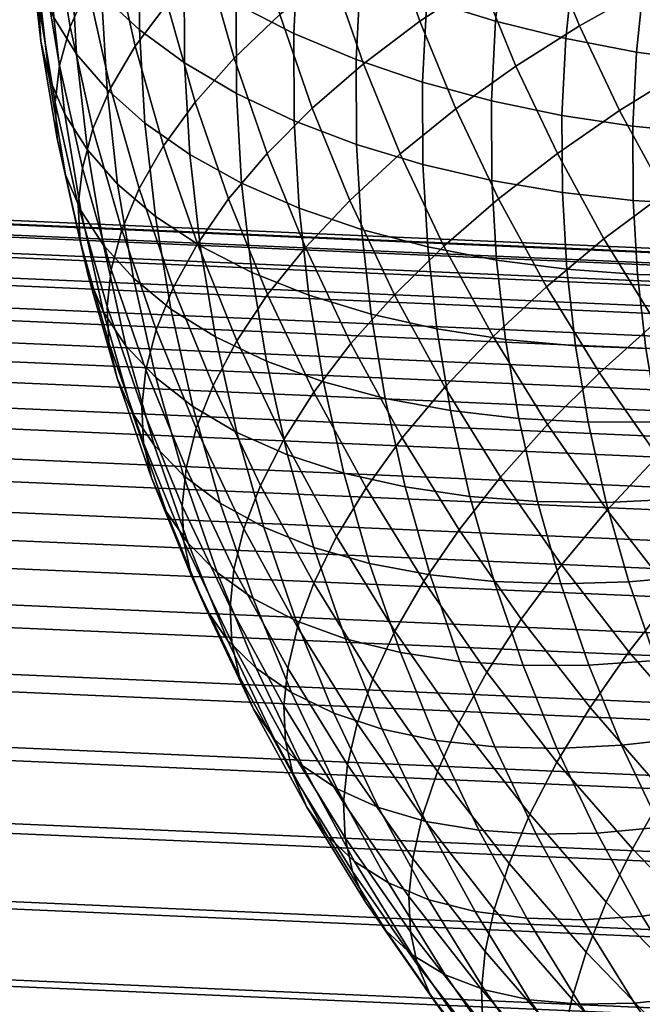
# Model space of a CAD drawing. Extents: x -120 to 2831, y -92 to 75.
# Tile 51 of 256: x 371 to 389, y -50 to -21. Entities that reach past the tile are written whole.
import ezdxf

# ---------------------------------------------------------------- set-up
doc = ezdxf.new("R2010")
doc.units = 0
doc.layers.add('GLASS', color=18, linetype='CONTINUOUS')

msp = doc.modelspace()

# ---------------------------------------------------------------- meshes
at = {"layer": 'GLASS'}
mesh = msp.add_polyface(dxfattribs=at)
corners = [(374.375, -21.895, 67.341), (375.209, -24.83, 69.176), (376.145, -23.539, 70.77), (375.322, -20.642, 68.958), (373.71, -18.931, 65.484), (374.665, -17.716, 67.125), (372.974, -20.139, 63.787), (373.645, -23.131, 65.662), (372.453, -21.321, 62.064), (373.129, -24.333, 63.951), (374.2, -14.935, 65.38), (375.836, -16.512, 68.682), (375.379, -13.775, 66.964), (373.239, -16.115, 63.716), (372.498, -17.295, 62.003), (371.974, -18.458, 60.267), (371.657, -19.59, 58.537), (372.137, -22.463, 60.34), (371.533, -20.677, 56.834), (372.014, -23.554, 58.64), (371.59, -21.747, 55.117), (372.07, -24.62, 56.921), (372.92, -13.284, 61.937), (373.885, -12.141, 63.623), (372.176, -14.437, 60.206), (371.65, -15.582, 58.459), (371.332, -16.702, 56.721), (371.207, -17.785, 55.016), (371.265, -18.859, 53.302), (371.514, -19.95, 51.534), (371.838, -22.827, 53.343), (371.971, -21.043, 49.735), (372.293, -23.901, 51.532), (372.646, -22.122, 47.93), (372.964, -24.952, 49.709), (371.481, -12.697, 56.642), (372.009, -11.571, 58.401), (371.163, -13.806, 54.898), (371.038, -14.886, 53.19), (371.096, -15.963, 51.478), (371.346, -17.065, 49.718), (371.804, -18.177, 47.931), (372.48, -19.283, 46.142), (373.379, -20.365, 44.381), (373.543, -23.168, 46.146), (374.5, -21.405, 42.676), (374.661, -24.163, 44.412), (371.083, -13.066, 49.65), (371.026, -11.985, 51.36), (371.333, -14.178, 47.897), (371.791, -15.309, 46.122), (372.468, -16.443, 44.351), (373.367, -17.561, 42.612), (374.488, -18.646, 40.935), (375.821, -19.677, 39.349), (375.833, -22.384, 41.056), (372.61, -13.606, 42.558), (371.935, -12.445, 44.312), (373.507, -14.761, 40.842), (374.626, -15.89, 39.194), (375.956, -16.974, 37.641), (374.912, -13.143, 37.455), (373.798, -11.97, 39.076), (376.237, -14.28, 35.936)]
mesh.append_faces([[corners[k] for k in face] for face in [(0, 1, 2, 3), (4, 0, 3, 5), (6, 7, 0, 4), (8, 9, 7, 6), (10, 5, 11, 12), (13, 4, 5, 10), (14, 6, 4, 13), (15, 8, 6, 14), (16, 17, 8, 15), (18, 19, 17, 16), (20, 21, 19, 18), (22, 13, 10, 23), (24, 14, 13, 22), (25, 15, 14, 24), (26, 16, 15, 25), (27, 18, 16, 26), (28, 20, 18, 27), (29, 30, 20, 28), (31, 32, 30, 29), (33, 34, 32, 31), (35, 25, 24, 36), (37, 26, 25, 35), (38, 27, 26, 37), (39, 28, 27, 38), (40, 29, 28, 39), (41, 31, 29, 40), (42, 33, 31, 41), (43, 44, 33, 42), (45, 46, 44, 43), (47, 39, 38, 48), (49, 40, 39, 47), (50, 41, 40, 49), (51, 42, 41, 50), (52, 43, 42, 51), (53, 45, 43, 52), (54, 55, 45, 53), (56, 51, 50, 57), (58, 52, 51, 56), (59, 53, 52, 58), (60, 54, 53, 59), (61, 59, 58, 62), (63, 60, 59, 61)]])
mesh = msp.add_polyface(dxfattribs=at)
corners = [(384.583, -19.957, 78.394), (385.611, -22.478, 79.964), (387.483, -21.293, 80.545), (386.486, -18.849, 79.023), (382.78, -21.15, 77.569), (383.838, -23.744, 79.184), (381.108, -22.412, 76.555), (382.193, -25.072, 78.212), (383.7, -17.398, 76.797), (385.63, -16.368, 77.474), (381.871, -18.518, 75.926), (380.176, -19.711, 74.869), (378.642, -20.959, 73.643), (379.595, -23.721, 75.367), (377.293, -22.242, 72.269), (378.265, -25.058, 74.026), (382.964, -14.808, 75.177), (384.916, -13.857, 75.904), (381.114, -15.852, 74.259), (379.399, -16.976, 73.16), (377.847, -18.162, 71.895), (376.483, -19.391, 70.486), (375.322, -20.642, 68.958), (376.145, -23.539, 70.77), (380.51, -13.161, 72.573), (382.376, -12.191, 73.538), (378.779, -14.215, 71.429), (377.213, -15.338, 70.125), (375.836, -16.512, 68.682), (374.665, -17.716, 67.125), (376.764, -12.654, 68.441), (378.34, -11.591, 69.783), (375.379, -13.775, 66.964), (377.35, -20.638, 37.882), (377.361, -23.285, 39.551), (375.833, -22.384, 41.056), (375.821, -19.677, 39.349), (379.052, -21.513, 36.558), (379.063, -24.093, 38.185), (380.898, -22.288, 35.397), (380.909, -24.796, 36.979), (377.482, -17.996, 36.212), (375.956, -16.974, 37.641), (379.181, -18.937, 34.93), (381.023, -19.784, 33.815), (382.978, -20.526, 32.88), (382.857, -22.954, 34.414), (385.01, -21.155, 32.133), (384.892, -23.503, 33.616), (387.084, -21.668, 31.575), (386.971, -23.936, 33.007), (377.757, -15.362, 34.545), (376.237, -14.28, 35.936), (379.449, -16.37, 33.305), (381.284, -17.289, 32.235), (383.23, -18.107, 31.349), (385.254, -18.815, 30.651), (387.32, -19.408, 30.144), (378.174, -12.742, 32.884), (376.664, -11.601, 34.237), (379.855, -13.817, 31.686), (381.679, -14.807, 30.662), (383.613, -15.701, 29.823), (385.624, -16.488, 29.176), (384.126, -13.314, 28.307), (382.207, -12.345, 29.098), (386.12, -14.179, 27.709)]
mesh.append_faces([[corners[k] for k in face] for face in [(0, 1, 2, 3), (4, 5, 1, 0), (6, 7, 5, 4), (8, 0, 3, 9), (10, 4, 0, 8), (11, 6, 4, 10), (12, 13, 6, 11), (14, 15, 13, 12), (16, 8, 9, 17), (18, 10, 8, 16), (19, 11, 10, 18), (20, 12, 11, 19), (21, 14, 12, 20), (22, 23, 14, 21), (24, 18, 16, 25), (26, 19, 18, 24), (27, 20, 19, 26), (28, 21, 20, 27), (29, 22, 21, 28), (30, 27, 26, 31), (32, 28, 27, 30), (33, 34, 35, 36), (37, 38, 34, 33), (39, 40, 38, 37), (41, 33, 36, 42), (43, 37, 33, 41), (44, 39, 37, 43), (45, 46, 39, 44), (47, 48, 46, 45), (49, 50, 48, 47), (51, 41, 42, 52), (53, 43, 41, 51), (54, 44, 43, 53), (55, 45, 44, 54), (56, 47, 45, 55), (57, 49, 47, 56), (58, 51, 52, 59), (60, 53, 51, 58), (61, 54, 53, 60), (62, 55, 54, 61), (63, 56, 55, 62), (64, 62, 61, 65), (66, 63, 62, 64)]])
mesh = msp.add_polyface(dxfattribs=at)
corners = [(394.431, -20.608, 82.505), (395.631, -22.813, 83.873), (397.494, -21.902, 83.598), (396.337, -19.778, 82.28), (392.498, -21.558, 82.559), (393.743, -23.845, 83.978), (390.567, -22.623, 82.428), (391.857, -24.991, 83.896), (393.363, -18.356, 81.105), (395.308, -17.608, 80.932), (391.391, -19.223, 81.108), (389.42, -20.204, 80.924), (387.483, -21.293, 80.545), (388.669, -23.793, 82.099), (385.611, -22.478, 79.964), (386.834, -25.057, 81.568), (394.443, -15.487, 79.611), (397.203, -16.978, 80.604), (396.371, -14.936, 79.333), (392.465, -16.155, 79.734), (390.459, -16.94, 79.686), (388.456, -17.84, 79.452), (386.486, -18.849, 79.023), (393.701, -13.335, 78.267), (395.655, -12.863, 78.039), (391.694, -13.921, 78.34), (389.66, -14.623, 78.24), (387.628, -15.44, 77.954), (385.63, -16.368, 77.474), (386.937, -13.011, 76.435), (388.993, -12.277, 76.773), (384.916, -13.857, 75.904), (389.168, -22.065, 31.201), (389.059, -24.251, 32.583), (386.971, -23.936, 33.007), (387.084, -21.668, 31.575), (391.231, -22.349, 31.003), (391.126, -24.455, 32.334), (395.468, -20.663, 29.857), (395.266, -22.607, 31.087), (393.247, -22.526, 30.968), (393.458, -20.505, 29.689), (397.533, -20.724, 30.191), (397.338, -22.587, 31.371), (389.396, -19.886, 29.822), (387.32, -19.408, 30.144), (391.45, -20.25, 29.675), (393.458, -20.505, 29.689), (393.247, -22.526, 30.968), (395.776, -18.731, 28.632), (393.778, -18.495, 28.414), (397.828, -18.87, 29.016), (387.678, -17.161, 28.72), (385.254, -18.815, 30.651), (385.624, -16.488, 29.176), (389.74, -17.719, 28.448), (391.783, -18.162, 28.351), (393.778, -18.495, 28.414), (396.188, -16.813, 27.414), (394.206, -16.5, 27.148), (388.157, -14.931, 27.303), (386.12, -14.179, 27.709), (390.202, -15.569, 27.083), (392.227, -16.091, 27.036), (394.206, -16.5, 27.148), (396.738, -14.801, 26.133), (394.778, -14.407, 25.816), (390.819, -13.313, 25.647), (388.796, -12.592, 25.815), (392.821, -13.917, 25.653), (394.778, -14.407, 25.816), (397.402, -12.814, 24.867), (395.469, -12.342, 24.499)]
mesh.append_faces([[corners[k] for k in face] for face in [(0, 1, 2, 3), (4, 5, 1, 0), (6, 7, 5, 4), (8, 0, 3, 9), (10, 4, 0, 8), (11, 6, 4, 10), (12, 13, 6, 11), (14, 15, 13, 12), (16, 9, 17, 18), (19, 8, 9, 16), (20, 10, 8, 19), (21, 11, 10, 20), (22, 12, 11, 21), (23, 16, 18, 24), (25, 19, 16, 23), (26, 20, 19, 25), (27, 21, 20, 26), (28, 22, 21, 27), (29, 27, 26, 30), (31, 28, 27, 29), (32, 33, 34, 35), (36, 37, 33, 32), (38, 39, 40, 41), (42, 43, 39, 38), (44, 32, 35, 45), (46, 36, 32, 44), (47, 48, 36, 46), (49, 38, 41, 50), (51, 42, 38, 49), (52, 45, 53, 54), (55, 44, 45, 52), (56, 46, 44, 55), (57, 47, 46, 56), (58, 49, 50, 59), (60, 52, 54, 61), (62, 55, 52, 60), (63, 56, 55, 62), (64, 57, 56, 63), (65, 58, 59, 66), (67, 62, 60, 68), (69, 63, 62, 67), (70, 64, 63, 69), (71, 65, 66, 72)]])
mesh = msp.add_polyface(dxfattribs=at)
corners = [(375.497, -29.021, 69.342), (376.673, -31.904, 71.138), (377.374, -30.584, 72.764), (376.209, -27.728, 70.985), (374.993, -30.262, 67.655), (376.177, -33.165, 69.463), (374.688, -31.439, 65.953), (375.876, -34.352, 67.767), (374.567, -32.54, 64.259), (375.757, -35.457, 66.076), (375.209, -24.83, 69.176), (377.133, -26.401, 72.556), (376.145, -23.539, 70.77), (374.487, -26.094, 67.515), (373.976, -27.316, 65.816), (373.667, -28.481, 64.107), (373.545, -29.579, 62.411), (373.6, -30.639, 60.688), (374.621, -33.596, 62.533), (373.84, -31.685, 58.892), (374.857, -34.631, 60.731), (374.282, -32.7, 57.044), (375.292, -35.627, 58.871), (373.645, -23.131, 65.662), (374.375, -21.895, 67.341), (373.129, -24.333, 63.951), (372.816, -25.487, 62.235), (372.694, -26.581, 60.536), (372.749, -27.644, 58.815), (372.993, -28.702, 57.027), (373.44, -29.737, 55.192), (374.1, -30.732, 53.334), (374.934, -33.667, 55.169), (374.979, -31.669, 51.481), (375.802, -34.566, 53.292), (376.074, -32.528, 49.662), (376.885, -35.38, 51.445), (372.137, -22.463, 60.34), (372.453, -21.321, 62.064), (372.014, -23.554, 58.64), (372.07, -24.62, 56.921), (372.317, -25.689, 55.14), (372.768, -26.744, 53.317), (373.435, -27.768, 51.477), (374.322, -28.742, 49.647), (375.428, -29.649, 47.858), (376.743, -30.47, 46.14), (377.377, -33.295, 47.91), (371.838, -22.827, 53.343), (371.59, -21.747, 55.117), (372.293, -23.901, 51.532), (372.964, -24.952, 49.709), (373.857, -25.962, 47.902), (374.97, -26.913, 46.141), (376.294, -27.786, 44.456), (373.543, -23.168, 46.146), (372.646, -22.122, 47.93), (374.661, -24.163, 44.412), (375.991, -25.089, 42.76), (375.833, -22.384, 41.056), (374.5, -21.405, 42.676), (377.361, -23.285, 39.551), (377.516, -25.93, 41.217)]
mesh.append_faces([[corners[k] for k in face] for face in [(0, 1, 2, 3), (4, 5, 1, 0), (6, 7, 5, 4), (8, 9, 7, 6), (10, 3, 11, 12), (13, 0, 3, 10), (14, 4, 0, 13), (15, 6, 4, 14), (16, 8, 6, 15), (17, 18, 8, 16), (19, 20, 18, 17), (21, 22, 20, 19), (23, 13, 10, 24), (25, 14, 13, 23), (26, 15, 14, 25), (27, 16, 15, 26), (28, 17, 16, 27), (29, 19, 17, 28), (30, 21, 19, 29), (31, 32, 21, 30), (33, 34, 32, 31), (35, 36, 34, 33), (37, 26, 25, 38), (39, 27, 26, 37), (40, 28, 27, 39), (41, 29, 28, 40), (42, 30, 29, 41), (43, 31, 30, 42), (44, 33, 31, 43), (45, 35, 33, 44), (46, 47, 35, 45), (48, 41, 40, 49), (50, 42, 41, 48), (51, 43, 42, 50), (52, 44, 43, 51), (53, 45, 44, 52), (54, 46, 45, 53), (55, 52, 51, 56), (57, 53, 52, 55), (58, 54, 53, 57), (59, 58, 57, 60), (61, 62, 58, 59)]])
mesh = msp.add_polyface(dxfattribs=at)
corners = [(383.51, -31.953, 80.484), (385.154, -34.613, 82.13), (386.543, -33.061, 83.167), (384.935, -30.46, 81.557), (382.256, -33.45, 79.242), (383.932, -36.162, 80.921), (383.484, -27.794, 79.905), (386.511, -28.995, 82.445), (385.096, -26.397, 80.834), (382.026, -29.227, 78.793), (380.743, -30.671, 77.519), (379.651, -32.105, 76.105), (381.188, -34.928, 77.857), (383.838, -23.744, 79.184), (386.834, -25.057, 81.568), (385.611, -22.478, 79.964), (382.193, -25.072, 78.212), (380.705, -26.443, 77.062), (379.396, -27.833, 75.754), (378.283, -29.22, 74.312), (377.374, -30.584, 72.764), (378.76, -33.505, 74.58), (376.673, -31.904, 71.138), (378.072, -34.854, 72.971), (376.177, -33.165, 69.463), (377.585, -36.134, 71.309), (379.595, -23.721, 75.367), (381.108, -22.412, 76.555), (378.265, -25.058, 74.026), (377.133, -26.401, 72.556), (376.209, -27.728, 70.985), (376.145, -23.539, 70.77), (377.293, -22.242, 72.269), (378.252, -31.191, 44.522), (378.871, -33.953, 46.252), (377.377, -33.295, 47.91), (376.743, -30.47, 46.14), (379.931, -31.799, 43.03), (380.535, -34.491, 44.716), (381.752, -32.286, 41.688), (382.339, -34.902, 43.327), (383.684, -32.646, 40.512), (384.254, -35.182, 42.102), (385.693, -32.879, 39.516), (386.244, -35.333, 41.053), (377.813, -28.567, 42.875), (376.294, -27.786, 44.456), (379.503, -29.241, 41.424), (381.336, -29.8, 40.127), (383.281, -30.236, 39), (385.303, -30.548, 38.053), (377.516, -25.93, 41.217), (375.991, -25.089, 42.76), (379.213, -26.671, 39.808), (381.055, -27.301, 38.557), (383.009, -27.814, 37.477), (385.039, -28.205, 36.58), (387.113, -28.475, 35.868), (387.368, -30.738, 37.291), (379.063, -24.093, 38.185), (377.361, -23.285, 39.551), (380.909, -24.796, 36.979), (382.867, -25.384, 35.947), (384.902, -25.855, 35.1), (386.981, -26.206, 34.44), (382.857, -22.954, 34.414), (380.898, -22.288, 35.397), (384.892, -23.503, 33.616), (386.971, -23.936, 33.007)]
mesh.append_faces([[corners[k] for k in face] for face in [(0, 1, 2, 3), (4, 5, 1, 0), (6, 3, 7, 8), (9, 0, 3, 6), (10, 4, 0, 9), (11, 12, 4, 10), (13, 8, 14, 15), (16, 6, 8, 13), (17, 9, 6, 16), (18, 10, 9, 17), (19, 11, 10, 18), (20, 21, 11, 19), (22, 23, 21, 20), (24, 25, 23, 22), (26, 17, 16, 27), (28, 18, 17, 26), (29, 19, 18, 28), (30, 20, 19, 29), (31, 29, 28, 32), (33, 34, 35, 36), (37, 38, 34, 33), (39, 40, 38, 37), (41, 42, 40, 39), (43, 44, 42, 41), (45, 33, 36, 46), (47, 37, 33, 45), (48, 39, 37, 47), (49, 41, 39, 48), (50, 43, 41, 49), (51, 45, 46, 52), (53, 47, 45, 51), (54, 48, 47, 53), (55, 49, 48, 54), (56, 50, 49, 55), (57, 58, 50, 56), (59, 53, 51, 60), (61, 54, 53, 59), (62, 55, 54, 61), (63, 56, 55, 62), (64, 57, 56, 63), (65, 62, 61, 66), (67, 63, 62, 65), (68, 64, 63, 67)]])
mesh = msp.add_polyface(dxfattribs=at)
corners = [(393.094, -30.954, 86.53), (394.886, -33.255, 87.947), (396.581, -31.775, 88.084), (394.849, -29.55, 86.714), (391.399, -32.443, 86.138), (393.247, -34.816, 87.599), (393.285, -27.302, 85.326), (396.632, -28.247, 86.698), (395.122, -26.076, 85.358), (391.478, -28.63, 85.096), (389.732, -30.046, 84.658), (388.077, -31.53, 84.014), (389.793, -33.997, 85.536), (386.543, -33.061, 83.167), (388.303, -35.591, 84.729), (393.743, -23.845, 83.978), (396.961, -24.965, 85.204), (395.631, -22.813, 83.873), (391.857, -24.991, 83.896), (390.002, -26.241, 83.617), (388.209, -27.582, 83.134), (386.511, -28.995, 82.445), (384.935, -30.46, 81.557), (388.669, -23.793, 82.099), (390.567, -22.623, 82.428), (386.834, -25.057, 81.568), (385.096, -26.397, 80.834), (395.833, -32.344, 37.219), (396.291, -34.381, 38.495), (394.313, -34.772, 38.673), (393.837, -32.653, 37.345), (391.844, -32.865, 37.626), (392.338, -35.066, 39.005), (390.317, -35.266, 39.507), (389.805, -32.981, 38.076), (393.837, -32.653, 37.345), (394.313, -34.772, 38.673), (395.509, -30.407, 36.003), (393.501, -30.639, 36.081), (387.368, -30.738, 37.291), (387.744, -32.989, 38.704), (385.693, -32.879, 39.516), (385.303, -30.548, 38.053), (389.442, -30.81, 36.713), (391.495, -30.774, 36.314), (393.501, -30.639, 36.081), (395.29, -28.461, 34.78), (393.273, -28.615, 34.809), (397.362, -28.201, 34.912), (397.572, -30.067, 36.085), (389.196, -28.629, 35.342), (387.113, -28.475, 35.868), (391.258, -28.672, 34.992), (393.273, -28.615, 34.809), (395.177, -26.51, 33.551), (393.154, -26.586, 33.531), (397.253, -26.33, 33.734), (389.068, -26.441, 33.964), (386.981, -26.206, 34.44), (391.135, -26.565, 33.665), (393.154, -26.586, 33.531), (395.168, -24.557, 32.319), (393.146, -24.555, 32.25), (397.245, -24.457, 32.552), (389.059, -24.251, 32.583), (386.971, -23.936, 33.007), (391.126, -24.455, 32.334), (393.146, -24.555, 32.25), (395.266, -22.607, 31.087), (393.247, -22.526, 30.968), (397.338, -22.587, 31.371), (393.247, -22.526, 30.968), (391.231, -22.349, 31.003)]
mesh.append_faces([[corners[k] for k in face] for face in [(0, 1, 2, 3), (4, 5, 1, 0), (6, 3, 7, 8), (9, 0, 3, 6), (10, 4, 0, 9), (11, 12, 4, 10), (13, 14, 12, 11), (15, 8, 16, 17), (18, 6, 8, 15), (19, 9, 6, 18), (20, 10, 9, 19), (21, 11, 10, 20), (22, 13, 11, 21), (23, 19, 18, 24), (25, 20, 19, 23), (26, 21, 20, 25), (27, 28, 29, 30), (31, 32, 33, 34), (35, 36, 32, 31), (37, 27, 30, 38), (39, 40, 41, 42), (43, 34, 40, 39), (44, 31, 34, 43), (45, 35, 31, 44), (46, 37, 38, 47), (48, 49, 37, 46), (50, 43, 39, 51), (52, 44, 43, 50), (53, 45, 44, 52), (54, 46, 47, 55), (56, 48, 46, 54), (57, 50, 51, 58), (59, 52, 50, 57), (60, 53, 52, 59), (61, 54, 55, 62), (63, 56, 54, 61), (64, 57, 58, 65), (66, 59, 57, 64), (67, 60, 59, 66), (68, 61, 62, 69), (70, 63, 61, 68), (71, 67, 66, 72)]])
mesh = msp.add_polyface(dxfattribs=at)
corners = [(353.078, -29.88, 34.742), (353.038, -31.055, 36.39), (397.994, -33.013, 36.099), (398.035, -31.838, 34.451), (353.111, -28.858, 32.996), (398.068, -30.816, 32.705), (353.156, -27.244, 29.074), (353.138, -27.97, 31.102), (398.094, -29.929, 30.811), (398.113, -29.202, 28.783), (353.166, -26.704, 26.932), (398.122, -28.663, 26.641), (353.156, -26.265, 22.415), (353.166, -26.372, 24.703), (398.122, -28.33, 24.412), (398.112, -28.223, 22.124), (353.135, -26.393, 20.104), (398.092, -28.351, 19.813), (353.064, -27.362, 15.56), (353.104, -26.76, 17.807), (398.061, -28.718, 17.516), (398.02, -29.321, 15.268), (352.956, -29.219, 11.354), (353.014, -28.188, 13.398), (397.97, -30.146, 13.107), (397.912, -31.178, 11.063), (352.89, -30.432, 9.455), (397.847, -32.391, 9.164), (352.82, -31.799, 7.721), (397.776, -33.757, 7.43), (400.778, -31.852, 34.502), (399.406, -31.872, 34.46), (399.37, -33.047, 36.107), (400.746, -33.027, 36.149), (400.819, -30.83, 32.756), (399.444, -30.85, 32.713), (400.872, -29.943, 30.862), (399.483, -29.962, 30.819), (400.935, -29.217, 28.835), (399.524, -29.237, 28.792), (401.01, -28.677, 26.695), (399.566, -28.698, 26.65), (401.095, -28.346, 24.466), (399.609, -28.367, 24.42), (401.191, -28.239, 22.181), (399.652, -28.261, 22.133), (401.295, -28.368, 19.872), (399.694, -28.39, 19.823), (401.407, -28.735, 17.577), (399.734, -28.759, 17.526), (401.524, -29.339, 15.333), (399.772, -29.363, 15.279), (401.645, -30.165, 13.175), (399.808, -30.191, 13.118), (401.768, -31.198, 11.134), (399.84, -31.225, 11.075), (401.89, -32.411, 9.238), (399.869, -32.44, 9.176), (402.146, -31.78, 34.578), (402.118, -32.955, 36.226), (402.192, -30.758, 32.832), (398.068, -30.816, 32.705), (398.035, -31.838, 34.451), (398.113, -29.202, 28.783), (398.094, -29.929, 30.811), (398.122, -28.33, 24.412), (398.122, -28.663, 26.641), (398.092, -28.351, 19.813), (398.112, -28.223, 22.124), (398.02, -29.321, 15.268), (398.061, -28.718, 17.516), (397.912, -31.178, 11.063), (397.97, -30.146, 13.107), (397.847, -32.391, 9.164), (397.994, -33.013, 36.099)]
mesh.append_faces([[corners[k] for k in face] for face in [(0, 1, 2, 3), (4, 0, 3, 5), (6, 7, 8, 9), (10, 6, 9, 11), (12, 13, 14, 15), (16, 12, 15, 17), (13, 10, 11, 14), (7, 4, 5, 8), (18, 19, 20, 21), (22, 23, 24, 25), (26, 22, 25, 27), (28, 26, 27, 29), (23, 18, 21, 24), (19, 16, 17, 20), (30, 31, 32, 33), (34, 35, 31, 30), (36, 37, 35, 34), (38, 39, 37, 36), (40, 41, 39, 38), (42, 43, 41, 40), (44, 45, 43, 42), (46, 47, 45, 44), (48, 49, 47, 46), (50, 51, 49, 48), (52, 53, 51, 50), (54, 55, 53, 52), (56, 57, 55, 54), (58, 30, 33, 59), (60, 34, 30, 58), (61, 62, 31, 35), (63, 64, 37, 39), (64, 61, 35, 37), (65, 66, 41, 43), (67, 68, 45, 47), (68, 65, 43, 45), (66, 63, 39, 41), (69, 70, 49, 51), (71, 72, 53, 55), (72, 69, 51, 53), (73, 71, 55, 57), (70, 67, 47, 49), (62, 74, 32, 31)]])
mesh = msp.add_polyface(dxfattribs=at)
corners = [(352.226, -50.939, 44.903), (352.127, -53.167, 44.571), (397.084, -55.126, 44.28), (397.183, -52.898, 44.612), (352.426, -46.345, 44.881), (352.327, -48.654, 45.01), (397.283, -50.612, 44.719), (397.383, -48.304, 44.59), (352.524, -44.05, 44.513), (397.48, -46.008, 44.222), (352.707, -39.645, 43.082), (352.618, -41.804, 43.909), (397.574, -43.763, 43.618), (397.663, -41.603, 42.791), (352.789, -37.602, 42.049), (397.745, -39.561, 41.758), (352.93, -33.972, 39.466), (352.864, -35.704, 40.835), (397.82, -37.663, 40.544), (397.887, -35.931, 39.175), (352.988, -32.419, 37.974), (397.945, -34.378, 37.683), (353.038, -31.055, 36.39), (397.994, -33.013, 36.099), (352.745, -33.289, 6.167), (352.82, -31.799, 7.721), (397.776, -33.757, 7.43), (397.701, -35.247, 5.876), (352.667, -34.872, 4.802), (397.623, -36.83, 4.511), (352.505, -38.262, 2.604), (352.588, -36.517, 3.626), (397.544, -38.476, 3.335), (397.461, -40.22, 2.313), (352.417, -40.154, 1.716), (397.373, -42.112, 1.425), (352.227, -44.319, 0.45), (352.324, -42.18, 0.99), (397.28, -44.138, 0.699), (397.183, -46.278, 0.159), (352.128, -46.547, 0.118), (397.084, -48.505, -0.173), (352.028, -48.832, 0.011), (396.984, -50.791, -0.28), (351.928, -51.141, 0.14), (396.884, -53.099, -0.151), (351.83, -53.436, 0.508), (396.787, -55.395, 0.217), (397.183, -52.898, 44.612), (397.084, -55.126, 44.28), (399.106, -55.175, 44.292), (399.111, -52.945, 44.624), (397.383, -48.304, 44.59), (397.283, -50.612, 44.719), (399.121, -50.657, 44.73), (399.135, -48.346, 44.6), (397.574, -43.763, 43.618), (397.48, -46.008, 44.222), (399.154, -46.049, 44.232), (399.176, -43.802, 43.628), (397.745, -39.561, 41.758), (397.663, -41.603, 42.791), (399.203, -41.641, 42.8), (399.232, -39.597, 41.767), (397.887, -35.931, 39.175), (397.82, -37.663, 40.544), (399.264, -37.698, 40.552), (399.298, -35.965, 39.184), (397.994, -33.013, 36.099), (397.945, -34.378, 37.683), (399.334, -34.412, 37.692), (399.37, -33.047, 36.107), (397.623, -36.83, 4.511), (397.701, -35.247, 5.876), (399.914, -35.301, 5.89), (399.931, -36.886, 4.525), (397.776, -33.757, 7.43), (399.893, -33.809, 7.443), (397.544, -38.476, 3.335), (399.944, -38.534, 3.35), (397.373, -42.112, 1.425), (397.461, -40.22, 2.313), (399.954, -40.281, 2.328), (399.961, -42.175, 1.44), (397.183, -46.278, 0.159), (397.28, -44.138, 0.699), (399.964, -44.203, 0.715), (399.963, -46.345, 0.175), (396.984, -50.791, -0.28), (397.084, -48.505, -0.173), (399.957, -48.575, -0.156), (399.948, -50.863, -0.262), (396.884, -53.099, -0.151), (399.933, -53.174, -0.133)]
mesh.append_faces([[corners[k] for k in face] for face in [(0, 1, 2, 3), (4, 5, 6, 7), (8, 4, 7, 9), (10, 11, 12, 13), (14, 10, 13, 15), (11, 8, 9, 12), (5, 0, 3, 6), (16, 17, 18, 19), (20, 16, 19, 21), (22, 20, 21, 23), (17, 14, 15, 18), (24, 25, 26, 27), (28, 24, 27, 29), (30, 31, 32, 33), (34, 30, 33, 35), (36, 37, 38, 39), (40, 36, 39, 41), (37, 34, 35, 38), (42, 40, 41, 43), (44, 42, 43, 45), (46, 44, 45, 47), (31, 28, 29, 32), (48, 49, 50, 51), (52, 53, 54, 55), (53, 48, 51, 54), (56, 57, 58, 59), (60, 61, 62, 63), (61, 56, 59, 62), (64, 65, 66, 67), (68, 69, 70, 71), (69, 64, 67, 70), (65, 60, 63, 66), (57, 52, 55, 58), (72, 73, 74, 75), (73, 76, 77, 74), (78, 72, 75, 79), (80, 81, 82, 83), (84, 85, 86, 87), (85, 80, 83, 86), (88, 89, 90, 91), (92, 88, 91, 93), (89, 84, 87, 90), (79, 82, 81, 78)]])
mesh = msp.add_polyface(dxfattribs=at)
corners = [(385.767, -38.801, 82.549), (387.8, -41.413, 84.157), (388.948, -39.763, 85.305), (386.954, -37.201, 83.727), (385.154, -34.613, 82.13), (388.303, -35.591, 84.729), (386.543, -33.061, 83.167), (383.932, -36.162, 80.921), (382.892, -37.685, 79.562), (384.756, -40.366, 81.217), (382.042, -39.157, 78.081), (383.931, -41.873, 79.758), (381.188, -34.928, 77.857), (382.256, -33.45, 79.242), (380.317, -36.365, 76.354), (379.645, -37.742, 74.762), (381.387, -40.56, 76.507), (379.168, -39.041, 73.112), (380.922, -41.879, 74.868), (378.76, -33.505, 74.58), (379.651, -32.105, 76.105), (378.072, -34.854, 72.971), (377.585, -36.134, 71.309), (377.29, -37.333, 69.62), (378.879, -40.251, 71.43), (377.173, -38.441, 67.931), (378.764, -41.363, 69.743), (377.223, -39.49, 66.201), (378.812, -42.408, 68.011), (375.876, -34.352, 67.767), (376.177, -33.165, 69.463), (375.757, -35.457, 66.076), (375.809, -36.509, 64.348), (376.041, -37.533, 62.539), (377.449, -40.503, 64.385), (376.468, -38.51, 60.667), (377.867, -41.46, 62.501), (374.621, -33.596, 62.533), (374.567, -32.54, 64.259), (374.857, -34.631, 60.731), (375.292, -35.627, 58.871), (375.935, -36.565, 56.978), (377.1, -39.421, 58.756), (376.79, -37.428, 55.078), (377.94, -40.247, 56.835), (377.857, -38.196, 53.203), (378.988, -40.97, 54.931), (379.125, -38.853, 51.382), (380.235, -41.575, 53.077), (374.934, -33.667, 55.169), (374.282, -32.7, 57.044), (375.802, -34.566, 53.292), (376.885, -35.38, 51.445), (378.172, -36.091, 49.658), (379.648, -36.687, 47.962), (380.58, -39.388, 49.647), (381.292, -37.156, 46.383), (382.201, -39.789, 48.026), (383.076, -37.493, 44.947), (383.959, -40.051, 46.544), (384.967, -37.694, 43.672), (385.824, -40.175, 45.22), (386.934, -37.762, 42.572), (387.763, -40.162, 44.07), (377.377, -33.295, 47.91), (376.074, -32.528, 49.662), (378.871, -33.953, 46.252), (380.535, -34.491, 44.716), (382.339, -34.902, 43.327), (384.254, -35.182, 42.102), (386.244, -35.333, 41.053), (387.744, -32.989, 38.704), (388.276, -35.358, 40.188), (385.693, -32.879, 39.516)]
mesh.append_faces([[corners[k] for k in face] for face in [(0, 1, 2, 3), (4, 3, 5, 6), (7, 0, 3, 4), (8, 9, 0, 7), (10, 11, 9, 8), (12, 8, 7, 13), (14, 10, 8, 12), (15, 16, 10, 14), (17, 18, 16, 15), (19, 14, 12, 20), (21, 15, 14, 19), (22, 17, 15, 21), (23, 24, 17, 22), (25, 26, 24, 23), (27, 28, 26, 25), (29, 23, 22, 30), (31, 25, 23, 29), (32, 27, 25, 31), (33, 34, 27, 32), (35, 36, 34, 33), (37, 32, 31, 38), (39, 33, 32, 37), (40, 35, 33, 39), (41, 42, 35, 40), (43, 44, 42, 41), (45, 46, 44, 43), (47, 48, 46, 45), (49, 41, 40, 50), (51, 43, 41, 49), (52, 45, 43, 51), (53, 47, 45, 52), (54, 55, 47, 53), (56, 57, 55, 54), (58, 59, 57, 56), (60, 61, 59, 58), (62, 63, 61, 60), (64, 53, 52, 65), (66, 54, 53, 64), (67, 56, 54, 66), (68, 58, 56, 67), (69, 60, 58, 68), (70, 62, 60, 69), (71, 72, 70, 73)]])
mesh = msp.add_polyface(dxfattribs=at)
corners = [(393.389, -44.613, 88.277), (395.823, -46.888, 89.665), (396.974, -45.062, 90.534), (394.594, -42.838, 89.178), (392.327, -46.357, 87.188), (394.809, -48.677, 88.603), (393.74, -38.795, 88.486), (395.926, -41.06, 89.873), (397.36, -39.309, 90.353), (395.236, -37.107, 89.005), (392.352, -40.514, 87.755), (391.095, -42.236, 86.822), (389.989, -43.934, 85.705), (389.047, -45.582, 84.424), (391.423, -48.044, 85.931), (388.277, -47.156, 83.005), (390.684, -49.65, 84.532), (393.247, -34.816, 87.599), (396.814, -35.475, 89.31), (394.886, -33.255, 87.947), (391.694, -36.438, 87.039), (390.253, -38.096, 86.271), (388.948, -39.763, 85.305), (387.8, -41.413, 84.157), (386.823, -43.02, 82.851), (389.793, -33.997, 85.536), (391.399, -32.443, 86.138), (388.303, -35.591, 84.729), (386.954, -37.201, 83.727), (388.006, -45.119, 48.297), (389.339, -47.567, 49.815), (387.585, -47.676, 51.283), (386.21, -45.151, 49.717), (389.874, -44.945, 47.046), (391.163, -47.313, 48.515), (391.781, -44.639, 45.975), (393.026, -46.926, 47.393), (393.697, -44.215, 45.087), (394.898, -46.42, 46.454), (395.595, -43.688, 44.381), (396.751, -45.812, 45.698), (388.727, -42.526, 45.543), (386.82, -42.618, 46.743), (390.673, -42.304, 44.523), (392.629, -41.963, 43.687), (394.566, -41.519, 43.032), (396.458, -40.985, 42.551), (397.448, -43.074, 43.849), (389.742, -40.021, 43.101), (387.763, -40.162, 44.07), (391.731, -39.762, 42.316), (393.701, -39.398, 41.711), (395.625, -38.943, 41.279), (396.864, -36.399, 39.757), (397.552, -38.392, 41.001), (395.625, -38.943, 41.279), (394.909, -36.871, 39.985), (388.943, -37.704, 41.655), (386.934, -37.762, 42.572), (390.96, -37.528, 40.921), (392.958, -37.246, 40.368), (394.909, -36.871, 39.985), (396.291, -34.381, 38.495), (394.313, -34.772, 38.673), (388.276, -35.358, 40.188), (386.244, -35.333, 41.053), (390.317, -35.266, 39.507), (392.338, -35.066, 39.005), (394.313, -34.772, 38.673), (389.805, -32.981, 38.076), (387.744, -32.989, 38.704)]
mesh.append_faces([[corners[k] for k in face] for face in [(0, 1, 2, 3), (4, 5, 1, 0), (6, 7, 8, 9), (10, 3, 7, 6), (11, 0, 3, 10), (12, 4, 0, 11), (13, 14, 4, 12), (15, 16, 14, 13), (17, 9, 18, 19), (20, 6, 9, 17), (21, 10, 6, 20), (22, 11, 10, 21), (23, 12, 11, 22), (24, 13, 12, 23), (25, 20, 17, 26), (27, 21, 20, 25), (28, 22, 21, 27), (29, 30, 31, 32), (33, 34, 30, 29), (35, 36, 34, 33), (37, 38, 36, 35), (39, 40, 38, 37), (41, 33, 29, 42), (43, 35, 33, 41), (44, 37, 35, 43), (45, 39, 37, 44), (46, 47, 39, 45), (48, 43, 41, 49), (50, 44, 43, 48), (51, 45, 44, 50), (52, 46, 45, 51), (53, 54, 55, 56), (57, 48, 49, 58), (59, 50, 48, 57), (60, 51, 50, 59), (61, 52, 51, 60), (62, 53, 56, 63), (64, 57, 58, 65), (66, 59, 57, 64), (67, 60, 59, 66), (68, 61, 60, 67), (69, 66, 64, 70)]])
mesh = msp.add_polyface(dxfattribs=at)
corners = [(386.024, -44.561, 81.413), (388.277, -47.156, 83.005), (389.047, -45.582, 84.424), (386.823, -43.02, 82.851), (385.407, -46.017, 79.87), (387.682, -48.637, 81.478), (384.756, -40.366, 81.217), (387.8, -41.413, 84.157), (385.767, -38.801, 82.549), (383.931, -41.873, 79.758), (383.294, -43.303, 78.199), (382.841, -44.639, 76.572), (384.969, -47.371, 78.254), (382.566, -45.87, 74.903), (384.701, -48.613, 76.592), (381.387, -40.56, 76.507), (382.042, -39.157, 78.081), (380.922, -41.879, 74.868), (380.639, -43.099, 73.193), (380.526, -44.215, 71.508), (382.455, -46.989, 73.22), (380.572, -45.257, 69.773), (382.499, -48.028, 71.484), (380.786, -46.247, 67.943), (382.706, -49.008, 69.647), (378.879, -40.251, 71.43), (379.168, -39.041, 73.112), (378.764, -41.363, 69.743), (378.812, -42.408, 68.011), (379.033, -43.41, 66.188), (379.44, -44.348, 64.292), (381.181, -47.166, 66.036), (380.043, -45.203, 62.346), (381.768, -47.994, 64.074), (380.846, -45.955, 60.379), (382.549, -48.711, 62.084), (377.449, -40.503, 64.385), (377.223, -39.49, 66.201), (377.867, -41.46, 62.501), (378.485, -42.342, 60.573), (379.308, -43.131, 58.627), (380.334, -43.809, 56.695), (381.848, -46.587, 58.419), (381.556, -44.359, 54.808), (383.04, -47.085, 56.499), (382.957, -44.771, 52.997), (384.408, -47.436, 54.649), (384.517, -45.036, 51.291), (385.931, -47.633, 52.902), (386.21, -45.151, 49.717), (387.585, -47.676, 51.283), (377.1, -39.421, 58.756), (376.468, -38.51, 60.667), (377.94, -40.247, 56.835), (378.988, -40.97, 54.931), (380.235, -41.575, 53.077), (381.666, -42.048, 51.304), (383.259, -42.382, 49.641), (384.987, -42.572, 48.114), (386.82, -42.618, 46.743), (388.006, -45.119, 48.297), (380.58, -39.388, 49.647), (379.125, -38.853, 51.382), (382.201, -39.789, 48.026), (383.959, -40.051, 46.544), (385.824, -40.175, 45.22), (387.763, -40.162, 44.07), (388.727, -42.526, 45.543)]
mesh.append_faces([[corners[k] for k in face] for face in [(0, 1, 2, 3), (4, 5, 1, 0), (6, 3, 7, 8), (9, 0, 3, 6), (10, 4, 0, 9), (11, 12, 4, 10), (13, 14, 12, 11), (15, 10, 9, 16), (17, 11, 10, 15), (18, 13, 11, 17), (19, 20, 13, 18), (21, 22, 20, 19), (23, 24, 22, 21), (25, 18, 17, 26), (27, 19, 18, 25), (28, 21, 19, 27), (29, 23, 21, 28), (30, 31, 23, 29), (32, 33, 31, 30), (34, 35, 33, 32), (36, 29, 28, 37), (38, 30, 29, 36), (39, 32, 30, 38), (40, 34, 32, 39), (41, 42, 34, 40), (43, 44, 42, 41), (45, 46, 44, 43), (47, 48, 46, 45), (49, 50, 48, 47), (51, 39, 38, 52), (53, 40, 39, 51), (54, 41, 40, 53), (55, 43, 41, 54), (56, 45, 43, 55), (57, 47, 45, 56), (58, 49, 47, 57), (59, 60, 49, 58), (61, 56, 55, 62), (63, 57, 56, 61), (64, 58, 57, 63), (65, 59, 58, 64), (66, 67, 59, 65)]])
mesh = msp.add_polyface(dxfattribs=at)
corners = [(393.238, -52.038, 85.988), (395.933, -54.312, 87.37), (396.606, -52.647, 88.733), (393.945, -50.402, 87.369), (391.423, -48.044, 85.931), (394.809, -48.677, 88.603), (392.327, -46.357, 87.188), (390.684, -49.65, 84.532), (390.112, -51.155, 83.02), (392.691, -53.566, 84.49), (389.705, -52.544, 81.424), (392.301, -54.971, 82.904), (387.682, -48.637, 81.478), (388.277, -47.156, 83.005), (387.259, -50.008, 79.873), (387, -51.26, 78.217), (389.455, -53.805, 79.774), (386.895, -52.386, 76.538), (389.353, -54.934, 78.097), (384.969, -47.371, 78.254), (385.407, -46.017, 79.87), (384.701, -48.613, 76.592), (384.593, -49.735, 74.911), (384.634, -50.77, 73.172), (386.933, -53.417, 74.797), (384.833, -51.74, 71.329), (387.123, -54.377, 72.948), (382.455, -46.989, 73.22), (382.566, -45.87, 74.903), (382.499, -48.028, 71.484), (382.706, -49.008, 69.647), (383.088, -49.909, 67.729), (385.202, -52.623, 69.399), (383.656, -50.71, 65.75), (385.749, -53.398, 67.405), (384.414, -51.393, 63.739), (386.48, -54.046, 65.373), (385.359, -51.938, 61.726), (387.392, -54.55, 63.334), (386.484, -52.333, 59.742), (388.478, -54.895, 61.319), (394.155, -51.872, 51.333), (395.888, -54.098, 52.703), (394.223, -54.581, 54.144), (392.432, -52.28, 52.728), (381.181, -47.166, 66.036), (380.786, -46.247, 67.943), (381.768, -47.994, 64.074), (382.549, -48.711, 62.084), (383.524, -49.3, 60.097), (384.684, -49.745, 58.145), (386.015, -50.037, 56.259), (387.775, -52.567, 57.821), (387.498, -50.169, 54.471), (389.214, -52.635, 55.993), (389.108, -50.14, 52.808), (390.775, -52.538, 54.288), (390.816, -49.956, 51.293), (392.591, -49.624, 49.945), (394.405, -49.157, 48.774), (395.915, -51.328, 50.114), (381.848, -46.587, 58.419), (380.846, -45.955, 60.379), (383.04, -47.085, 56.499), (384.408, -47.436, 54.649), (385.931, -47.633, 52.902), (387.585, -47.676, 51.283), (389.339, -47.567, 49.815), (391.163, -47.313, 48.515), (393.026, -46.926, 47.393), (394.898, -46.42, 46.454), (396.228, -48.572, 47.786)]
mesh.append_faces([[corners[k] for k in face] for face in [(0, 1, 2, 3), (4, 3, 5, 6), (7, 0, 3, 4), (8, 9, 0, 7), (10, 11, 9, 8), (12, 8, 7, 13), (14, 10, 8, 12), (15, 16, 10, 14), (17, 18, 16, 15), (19, 14, 12, 20), (21, 15, 14, 19), (22, 17, 15, 21), (23, 24, 17, 22), (25, 26, 24, 23), (27, 22, 21, 28), (29, 23, 22, 27), (30, 25, 23, 29), (31, 32, 25, 30), (33, 34, 32, 31), (35, 36, 34, 33), (37, 38, 36, 35), (39, 40, 38, 37), (41, 42, 43, 44), (45, 31, 30, 46), (47, 33, 31, 45), (48, 35, 33, 47), (49, 37, 35, 48), (50, 39, 37, 49), (51, 52, 39, 50), (53, 54, 52, 51), (55, 56, 54, 53), (57, 44, 56, 55), (58, 41, 44, 57), (59, 60, 41, 58), (61, 49, 48, 62), (63, 50, 49, 61), (64, 51, 50, 63), (65, 53, 51, 64), (66, 55, 53, 65), (67, 57, 55, 66), (68, 58, 57, 67), (69, 59, 58, 68), (70, 71, 59, 69)]])

doc.saveas('drawing.dxf')
